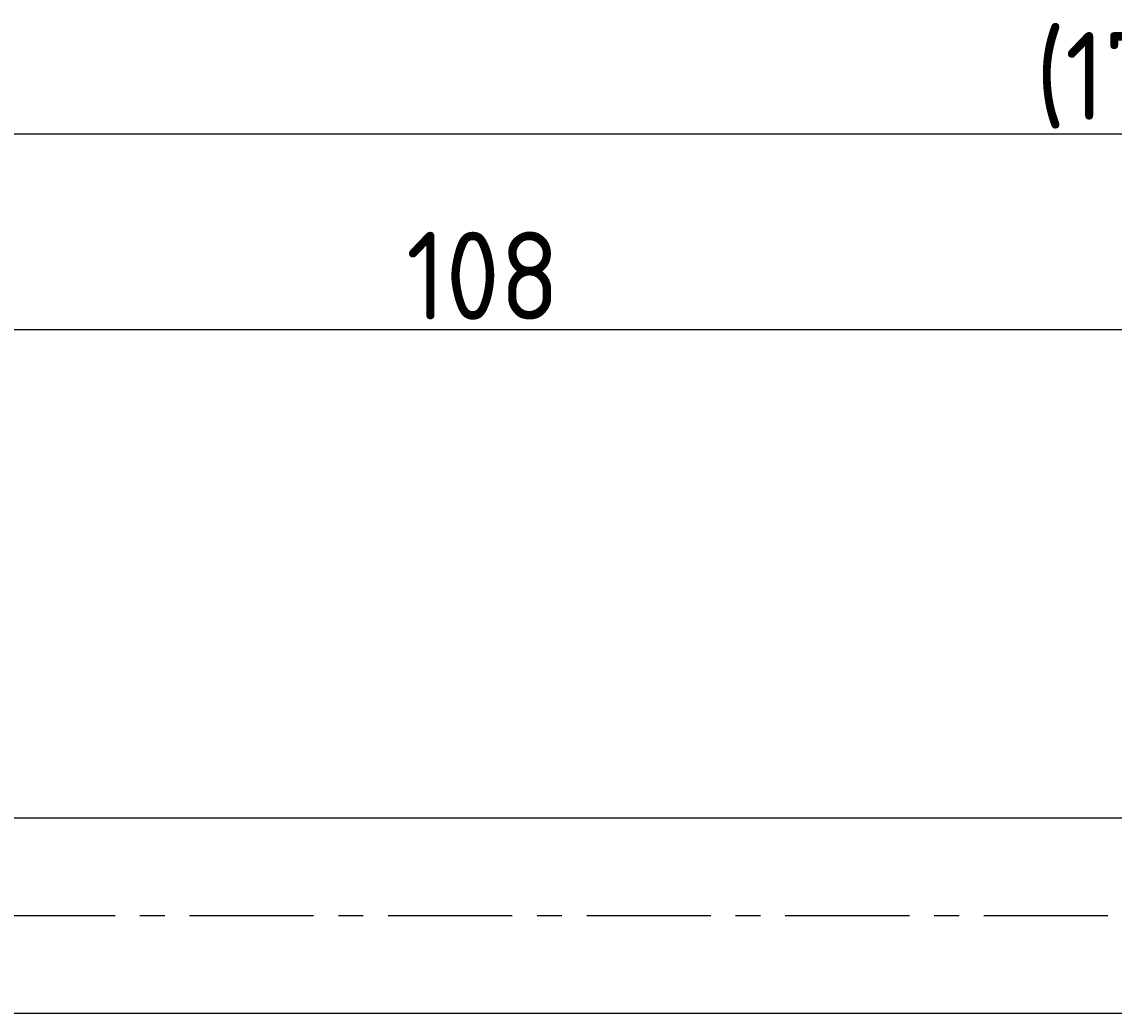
# Model space of a CAD drawing. Extents: x 55 to 287, y 73 to 146.
# Tile 5 of 7: x 115 to 171, y 95 to 146. Entities that reach past the tile are written whole.
import ezdxf

# ---------------------------------------------------------------- set-up
doc = ezdxf.new("R2010")
doc.units = 0
doc.header["$LTSCALE"] = 0.2
doc.linetypes.add('CENTER', pattern=[50.8, 31.75, -6.35, 6.35, -6.35])
doc.layers.get('0').update_dxf_attribs({"linetype": 'CONTINUOUS'})
doc.layers.get('DEFPOINTS').update_dxf_attribs({"linetype": 'CONTINUOUS'})
for name, color, linetype in [('18-0-CON', 3, 'CONTINUOUS'), ('18-2-CEN', 1, 'CENTER'), ('35-0-CON', 7, 'CONTINUOUS')]:
    doc.layers.add(name, color=color, linetype=linetype)
doc.styles.add('DIMENSION', font='isocp.shx', dxfattribs={"bigfont": 'bigfont.shx'})
doc.dimstyles.get("Standard").update_dxf_attribs({"dimtxt": 0.18, "dimasz": 0.18, "dimexe": 0.18, "dimexo": 0.0625, "dimgap": 0.09, "dimtad": 0, "dimtih": 1, "dimtoh": 1, "dimzin": 0, "dimcen": 0.09, "dimazin": 3, "dimtfac": 1, "dimtofl": 0, "dimtmove": 0, "dimatfit": 3})

# ---------------------------------------------------------------- blocks, each defined once
blk = doc.blocks.new('_OPEN30')
at = {"color": 0, "linetype": 'BYBLOCK'}
for p, q in [((-1, 0.268), (0, 0)), ((0, 0), (-1, -0.268)), ((0, 0), (-1, 0))]:
    blk.add_line(p, q, dxfattribs=at)
blk = doc.blocks.new('*U83')
at = {"layer": '18-0-CON', "color": 161, "style": 'DIMENSION'}
blk.add_text('108', height=4.5, dxfattribs=at).set_placement((134.725, 130.5))
blk = doc.blocks.new('*D82')
at = {"layer": '18-0-CON', "color": 161}
for p, q in [((85, 104.2), (85, 132)), ((193, 105.493), (193, 132)), ((88, 130), (190, 130))]:
    blk.add_line(p, q, dxfattribs=at)
at = {"layer": 'DEFPOINTS', "color": 0}
for p in [(193, 130), (193, 104.993), (85, 103.7)]:
    blk.add_point(p, dxfattribs=at)
blk.add_blockref('*U83', (0, 0))
at = {"layer": '18-0-CON', "color": 161, "xscale": 3, "yscale": 3, "zscale": 3, "rotation": 180}
blk.add_blockref('_OPEN30', (85, 130), dxfattribs=at)
at = {"layer": '18-0-CON', "color": 161, "xscale": 3, "yscale": 3, "zscale": 3}
blk.add_blockref('_OPEN30', (193, 130), dxfattribs=at)
blk = doc.blocks.new('*U89')
at = {"layer": '18-0-CON', "color": 161, "style": 'DIMENSION'}
blk.add_text('(176)', height=4.5, dxfattribs=at).set_placement((166.925, 140.725))
blk = doc.blocks.new('*D88')
at = {"layer": '18-0-CON', "color": 161}
for p, q in [((85, 104.2), (85, 142)), ((261, 103.25), (261, 142)), ((258, 140), (88, 140))]:
    blk.add_line(p, q, dxfattribs=at)
at = {"layer": 'DEFPOINTS', "color": 0}
for p in [(85, 140), (85, 103.7), (261, 102.75)]:
    blk.add_point(p, dxfattribs=at)
blk.add_blockref('*U89', (0, 0))
at = {"layer": '18-0-CON', "color": 161, "xscale": 3, "yscale": 3, "zscale": 3, "rotation": 180}
blk.add_blockref('_OPEN30', (85, 140), dxfattribs=at)
at = {"layer": '18-0-CON', "color": 161, "xscale": 3, "yscale": 3, "zscale": 3}
blk.add_blockref('_OPEN30', (261, 140), dxfattribs=at)

msp = doc.modelspace()

# ---------------------------------------------------------------- linework, layer by layer
at = {"layer": '18-2-CEN'}
msp.add_line((83, 100), (263, 100), dxfattribs=at)
at = {"layer": '35-0-CON'}
for p, q in [((99.366, 105), (192.5, 105)), ((99.369, 95), (192.5, 95))]:
    msp.add_line(p, q, dxfattribs=at)

# ---------------------------------------------------------------- dimensions: what is measured, and where the dimension line sits
at = {"layer": '18-0-CON'}
for base, p1, p2, override, picture, middle in [((85, 140), (261, 102.75), (85, 103.7), {"dimscale": 1, "dimpost": '(<>)'}, '*D88', (173, 142.975)), ((193, 130), (85, 103.7), (193, 104.993), {"dimscale": 1}, '*D82', (139, 132.75))]:
    dim = msp.add_linear_dim(base=base, p1=p1, p2=p2, dimstyle='Standard', override=override, dxfattribs=at)
    dim.commit()
    dim.dimension.update_dxf_attribs({"geometry": picture, "text_midpoint": middle})

doc.saveas('drawing.dxf')
